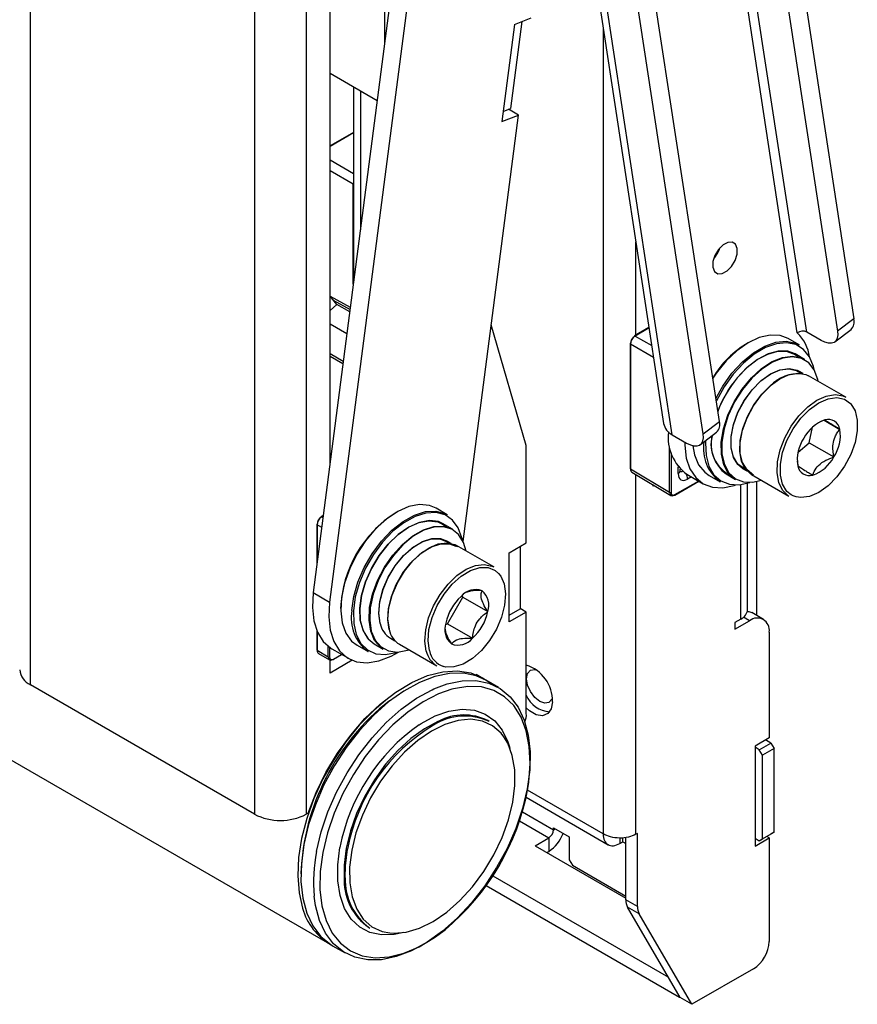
# Model space of a CAD drawing. Header units: inches. Extents: x 5 to 165, y 3 to 108.
# Tile 127 of 139: x 150.14 to 153.9, y 71.92 to 76.33. Entities that reach past the tile are written whole.
import ezdxf

# ---------------------------------------------------------------- set-up
doc = ezdxf.new("R2010")
doc.units = ezdxf.units.IN
doc.header["$LTSCALE"] = 10
doc.header["$MEASUREMENT"] = 0

msp = doc.modelspace()

# ---------------------------------------------------------------- linework, layer by layer
at = {"color": 7, "linetype": 'Continuous', "lineweight": 25}
for p, q in [((150.190467, 73.349426), (150.190467, 85.597538)), ((151.195973, 85.017072), (151.195973, 72.76896)), ((152.507499, 83.999931), (153.884627, 74.991734)), ((151.626032, 83.715339), (153.031466, 74.521982)), ((153.070398, 74.470718), (151.664964, 83.664076)), ((153.28157, 74.53063), (151.904442, 83.538827)), ((153.20898, 74.475127), (151.831852, 83.483323)), ((152.234972, 79.732088), (151.459359, 73.763072)), ((152.277705, 79.452557), (151.532898, 73.720618)), ((153.180706, 79.065953), (153.812037, 74.936231)), ((151.779336, 78.33651), (151.779336, 76.225574)), ((151.534677, 74.342711), (151.534677, 78.195272)), ((152.361953, 76.312066), (152.436637, 76.34119)), ((152.361953, 76.312066), (152.30534, 75.876382)), ((152.395471, 76.325137), (152.344763, 75.934893)), ((151.746013, 75.969123), (151.534677, 76.091124)), ((151.640405, 76.030089), (151.640405, 75.156379)), ((152.311245, 75.921822), (152.344763, 75.934893)), ((152.380024, 75.905506), (152.335426, 75.931252)), ((152.13148, 73.992745), (152.380024, 75.905506)), ((152.30534, 75.876382), (152.380024, 75.905506)), ((151.640405, 75.827803), (151.534677, 75.766767)), ((151.565339, 75.055724), (151.534677, 75.09244)), ((151.534677, 75.027857), (151.565339, 75.055724)), ((151.549047, 75.075233), (151.624404, 75.033236)), ((151.623, 75.022437), (151.565339, 75.055724)), ((146.73302, 74.957655), (151.532134, 72.187186)), ((151.534677, 74.968381), (151.610303, 74.924723)), ((152.415025, 74.422645), (152.257743, 74.96445)), ((153.884627, 74.991734), (153.812037, 74.936231)), ((152.96576, 74.951785), (152.901012, 74.914407)), ((153.737802, 74.894676), (153.673455, 74.931823)), ((153.799574, 74.887957), (153.872164, 74.94346)), ((152.880835, 74.879459), (152.880835, 74.319679)), ((152.882268, 74.877436), (152.882268, 74.317655)), ((153.639203, 74.874243), (153.589705, 74.902817)), ((153.663999, 74.809412), (153.622279, 74.833496)), ((153.657372, 74.745364), (153.637439, 74.756871)), ((153.848621, 74.639504), (153.6817, 74.735866)), ((153.20898, 74.475127), (153.28157, 74.53063)), ((153.755025, 74.537558), (153.730699, 74.527644)), ((153.751472, 74.53611), (153.822396, 74.495166)), ((153.070398, 74.470718), (153.134744, 74.433572)), ((153.196517, 74.426853), (153.269107, 74.482356)), ((153.683766, 74.435687), (153.69897, 74.504676)), ((153.634714, 74.393515), (153.683766, 74.435687)), ((153.683766, 74.435687), (153.795122, 74.371403)), ((152.415025, 73.985922), (152.415025, 74.422645)), ((153.630325, 74.352421), (153.633104, 74.332425)), ((152.882268, 74.317655), (153.057502, 74.212932)), ((152.888339, 74.304005), (153.063573, 74.199282)), ((153.105366, 74.309121), (153.105366, 74.317453)), ((153.311555, 74.295246), (153.353274, 74.271162)), ((153.385491, 74.320437), (153.405424, 74.30893)), ((153.081245, 74.200417), (153.189276, 74.262782)), ((153.135411, 74.293878), (153.20895, 74.251424)), ((153.235234, 74.288788), (153.284732, 74.260214)), ((153.408282, 73.687084), (153.408282, 74.254529)), ((153.425815, 74.292612), (153.592737, 74.196251)), ((153.449239, 73.660359), (153.449239, 74.262236)), ((152.985024, 74.240261), (152.985024, 74.246224)), ((152.990099, 74.243191), (152.985024, 74.240261)), ((152.059809, 74.112697), (152.010312, 74.141272)), ((151.504249, 74.108539), (151.495516, 74.103497)), ((151.475339, 74.06855), (151.475339, 73.886055)), ((152.084605, 74.047866), (152.042886, 74.07195)), ((152.077978, 73.983819), (152.058045, 73.995326)), ((152.339011, 73.94204), (152.415025, 73.985922)), ((152.269228, 73.877958), (152.102306, 73.97432)), ((152.339011, 73.631754), (152.339011, 73.94204)), ((152.387801, 73.970206), (152.387801, 73.690536)), ((151.459359, 73.763072), (151.532898, 73.720618)), ((152.062512, 73.62267), (152.131195, 73.742128)), ((152.131195, 73.742128), (152.128745, 73.751141)), ((152.131195, 73.742128), (152.24255, 73.677844)), ((152.339011, 73.66237), (152.387801, 73.690536)), ((152.415025, 73.675636), (152.339011, 73.631754)), ((152.415025, 73.675636), (152.387801, 73.691352)), ((152.415025, 73.220883), (152.415025, 73.675636)), ((153.377821, 73.644631), (153.351658, 73.629527)), ((153.351658, 73.599315), (153.416712, 73.63687)), ((153.479207, 73.643059), (153.426881, 73.673266)), ((151.475339, 73.592673), (151.475339, 73.506204)), ((152.052959, 73.620075), (152.062512, 73.62267)), ((152.062512, 73.62267), (152.173867, 73.558386)), ((153.351658, 73.629527), (153.351658, 73.599315)), ((151.705144, 73.556015), (151.732161, 73.533701)), ((151.806097, 73.558892), (151.82603, 73.547385)), ((153.505101, 73.585828), (153.505101, 73.111548)), ((151.476773, 73.504181), (151.525838, 73.474859)), ((151.543519, 73.510681), (151.617058, 73.468228)), ((151.65584, 73.527243), (151.705338, 73.498669)), ((151.732161, 73.533701), (151.77388, 73.509617)), ((151.846421, 73.531067), (152.013343, 73.434705)), ((151.482844, 73.49053), (151.531909, 73.461208)), ((151.534677, 73.402177), (151.534677, 73.460069)), ((151.634385, 73.459737), (151.534677, 73.402177)), ((151.549581, 73.462344), (151.588416, 73.484762)), ((152.219578, 73.378003), (152.190234, 73.394943)), ((152.226576, 73.373795), (152.213684, 73.381291)), ((152.290289, 73.337183), (152.23372, 73.369839)), ((151.195973, 72.76896), (150.190467, 73.349426)), ((152.248789, 73.185053), (152.242329, 73.188782)), ((153.505101, 73.111548), (153.441461, 73.07481)), ((153.512879, 73.088278), (153.488835, 73.102158)), ((152.339491, 73.07081), (152.34135, 73.063658)), ((153.441461, 73.07481), (153.441461, 72.625713)), ((153.460553, 73.058071), (153.441461, 73.069092)), ((153.460553, 73.058071), (153.512879, 73.088278)), ((153.474695, 73.033576), (153.460553, 73.058071)), ((153.527021, 73.063783), (153.474695, 73.033576)), ((153.512879, 73.088278), (153.527021, 73.063783)), ((153.527021, 72.688174), (153.527021, 73.063783)), ((153.474695, 72.657967), (153.474695, 73.033576)), ((152.414299, 72.844751), (152.782882, 72.631973)), ((151.436481, 72.773911), (151.427904, 72.76896)), ((152.537071, 72.707688), (152.607782, 72.666868)), ((152.537071, 72.699523), (152.537071, 72.707688)), ((152.455047, 72.627675), (152.515858, 72.66278)), ((152.515858, 72.66278), (152.515858, 72.602356)), ((152.607782, 72.666868), (152.607782, 72.5648)), ((152.834877, 72.662163), (152.834877, 72.637122)), ((152.84902, 72.645286), (152.84902, 72.66363)), ((152.861633, 72.384878), (152.861633, 72.664938)), ((152.913959, 72.682788), (152.906888, 72.678706)), ((152.913959, 72.354671), (152.913959, 72.682788)), ((153.441461, 72.625713), (153.505101, 72.662451)), ((153.441461, 72.660822), (153.460553, 72.6498)), ((153.512879, 72.680007), (153.460553, 72.6498)), ((153.474695, 72.657967), (153.527021, 72.688174)), ((153.505101, 72.662451), (153.493784, 72.668984)), ((153.505101, 72.662451), (153.505101, 72.197839)), ((153.527021, 72.688174), (153.512879, 72.680007)), ((152.455047, 72.627675), (152.861633, 72.392957)), ((152.834877, 72.637122), (152.84902, 72.645286)), ((152.84902, 72.645286), (152.861633, 72.638004)), ((153.460553, 72.6498), (153.474695, 72.657967)), ((152.507381, 72.597463), (152.515858, 72.602356)), ((152.607782, 72.5648), (152.621924, 72.540305)), ((152.621924, 72.540305), (152.861633, 72.401924)), ((152.264926, 72.492507), (153.053086, 72.037512)), ((152.235486, 72.449078), (153.102757, 71.948413)), ((152.913959, 72.354671), (152.861633, 72.384878)), ((152.921531, 72.322279), (152.869205, 72.352486)), ((153.106292, 71.946372), (152.869205, 72.352486)), ((153.158618, 71.916165), (152.921531, 72.322279)), ((151.707373, 72.26211), (151.713833, 72.258381)), ((151.546276, 72.179022), (151.602845, 72.146366)), ((153.43439, 72.075365), (153.158618, 71.916165)), ((153.102757, 71.948413), (153.102757, 71.952428)), ((153.102757, 71.948413), (153.10451, 71.949425)), ((153.158618, 71.916165), (153.106292, 71.946372))]:
    msp.add_line(p, q, dxfattribs=at)
at = {"color": 8, "linetype": 'Continuous', "lineweight": 25}
for p, q in [((151.427904, 83.818496), (151.427904, 72.76896)), ((153.631302, 74.928058), (153.014876, 78.960284)), ((153.673455, 74.931823), (153.057319, 78.962146)), ((152.75981, 76.298965), (152.75981, 72.680471)), ((151.670866, 76.012504), (151.670866, 75.390802)), ((151.640405, 75.826076), (151.534677, 75.765041)), ((151.534677, 75.70437), (151.640405, 75.643335)), ((151.639236, 75.595023), (151.534677, 75.655384)), ((151.639236, 75.147387), (151.639236, 75.595023)), ((152.906888, 74.917799), (152.906888, 75.336883)), ((151.534677, 75.093514), (151.625648, 75.042815)), ((152.965993, 74.950264), (152.903481, 74.914177)), ((152.903481, 74.914177), (152.978094, 74.871103)), ((152.986308, 74.817375), (152.882268, 74.877436)), ((151.534677, 74.835812), (151.594279, 74.801404)), ((151.534677, 74.824194), (151.592875, 74.790597)), ((153.057502, 74.212932), (153.057502, 74.419035)), ((153.064604, 74.389647), (153.064604, 74.212915)), ((153.096579, 74.296875), (153.096579, 74.327429)), ((153.105366, 74.316546), (153.10754, 74.315247)), ((152.906888, 72.678706), (152.906888, 74.292919)), ((153.082281, 74.202706), (153.187811, 74.263628)), ((153.155831, 74.28209), (153.139004, 74.272376)), ((153.377821, 73.644631), (153.377821, 74.247755)), ((151.504016, 74.106749), (151.497985, 74.103268)), ((151.497985, 74.103268), (151.503174, 74.100272)), ((151.497253, 74.054704), (151.476773, 74.066527)), ((151.476773, 74.066527), (151.476773, 73.897089)), ((153.416712, 73.63687), (153.389436, 73.652616)), ((151.476773, 73.589258), (151.476773, 73.504181)), ((151.525838, 73.474859), (151.525838, 73.522747)), ((151.53294, 73.517428), (151.53294, 73.474841)), ((151.550617, 73.464633), (151.586951, 73.485608)), ((152.75981, 72.680471), (152.420572, 72.876309)), ((152.39772, 72.779969), (152.537071, 72.699523)), ((152.384587, 72.738561), (152.515858, 72.66278)), ((152.537071, 72.699523), (152.544144, 72.703605))]:
    msp.add_line(p, q, dxfattribs=at)
at = {"color": 8, "linetype": 'Continuous', "lineweight": 25, "flags": 128}
for points in [[(151.639236, 75.595023), (151.639995, 75.594669), (151.640405, 75.59453)], [(153.686437, 74.584988), (153.728059, 74.614765), (153.769662, 74.632862), (153.80883, 74.638228), (153.843286, 74.630551), (153.869499, 74.611918)], [(153.625508, 74.192359), (153.612215, 74.19704), (153.604385, 74.201075)], [(152.273358, 73.863987), (152.275793, 73.862425), (152.29134, 73.849052)], [(151.474072, 72.601063), (151.495156, 72.68954), (151.525429, 72.77908), (151.564276, 72.867861), (151.610904, 72.954075), (151.664366, 73.035967), (151.723573, 73.111871), (151.787319, 73.18024), (151.854307, 73.239683), (151.923173, 73.288991), (151.992515, 73.327159), (152.001086, 73.331078)], [(152.422063, 72.884874), (152.426339, 72.913212), (152.432624, 72.996079), (152.428851, 73.073353), (152.4151, 73.143385), (152.391665, 73.204684), (152.359045, 73.255942), (152.317935, 73.296068), (152.269211, 73.324207), (152.213912, 73.339757), (152.153216, 73.342389), (152.088418, 73.332046), (152.080643, 73.329998)], [(151.934212, 73.17046), (151.943259, 73.176269), (152.006375, 73.210074), (152.068309, 73.23154), (152.127455, 73.24011), (152.182283, 73.235561), (152.231373, 73.218012), (152.273452, 73.187918), (152.307431, 73.146057), (152.332431, 73.093514), (152.339491, 73.07081)], [(152.314258, 73.11671), (152.302304, 73.131879), (152.264079, 73.165305), (152.218465, 73.186444), (152.166708, 73.194718), (152.110218, 73.189903), (152.050536, 73.17213), (151.989291, 73.141883), (151.928154, 73.099987), (151.868791, 73.047586), (151.812822, 72.986108), (151.761773, 72.917231), (151.717038, 72.842833), (151.679837, 72.764944), (151.651184, 72.685689), (151.63186, 72.607229)], [(152.022335, 73.186253), (152.018872, 73.184741), (151.95803, 73.152153), (151.897624, 73.108514), (151.839218, 73.054954), (151.784325, 72.992859), (151.734366, 72.923839), (151.690636, 72.849681), (151.654267, 72.772304), (151.626201, 72.693715), (151.607164, 72.615947)], [(151.865245, 72.238933), (151.823089, 72.229762), (151.765916, 72.227745), (151.713789, 72.23883), (151.668056, 72.262729), (151.629903, 72.298824), (151.600318, 72.346179), (151.580066, 72.403569), (151.569673, 72.469507), (151.569408, 72.542284), (151.579277, 72.620018)], [(151.607164, 72.615947), (151.597651, 72.541015), (151.597878, 72.471233)], [(151.50196, 72.596992), (151.490682, 72.511984), (151.489423, 72.431699), (151.498208, 72.357849), (151.516851, 72.292008), (151.544954, 72.235579), (151.581917, 72.189764), (151.626954, 72.155541), (151.679105, 72.133638), (151.737257, 72.124522), (151.800172, 72.128389), (151.866508, 72.145154), (151.934853, 72.174461), (152.003748, 72.215686), (152.050589, 72.250429)], [(151.603394, 72.48385), (151.604111, 72.537286), (151.613625, 72.612217)], [(151.63186, 72.607229), (151.622393, 72.531704), (151.623042, 72.461174), (151.633788, 72.397565), (151.654338, 72.342609), (151.684132, 72.297807), (151.722357, 72.264381), (151.767971, 72.243243), (151.803771, 72.236065)]]:
    msp.add_lwpolyline(points, dxfattribs=at)
at = {"color": 7, "linetype": 'Continuous', "lineweight": 25, "flags": 128}
for points in [[(153.315947, 75.206103), (153.3363, 75.226623), (153.352197, 75.252898), (153.361219, 75.280927), (153.36199, 75.306443), (153.354395, 75.325562), (153.339589, 75.335372), (153.319826, 75.334381), (153.298116, 75.322739), (153.277762, 75.302218), (153.261865, 75.275944), (153.252844, 75.247915), (153.252072, 75.222398), (153.259667, 75.20328), (153.274473, 75.193469), (153.294236, 75.194461), (153.315947, 75.206103)], [(153.589705, 74.902817), (153.553649, 74.916492), (153.509063, 74.918675), (153.460524, 74.907639), (153.410016, 74.883836), (153.35961, 74.848242), (153.311367, 74.802313), (153.267264, 74.747929), (153.251816, 74.725259)], [(153.812037, 74.936231), (153.813099, 74.91915), (153.810725, 74.904686), (153.805004, 74.893395), (153.796156, 74.885712), (153.784522, 74.88193), (153.770549, 74.882197), (153.754773, 74.8865), (153.737802, 74.894676)], [(153.265752, 74.634095), (153.296834, 74.689677), (153.338178, 74.747471), (153.384589, 74.797886), (153.434168, 74.838859), (153.484885, 74.86871), (153.534664, 74.886219), (153.581467, 74.890668), (153.623377, 74.881876), (153.639203, 74.874243)], [(153.686305, 74.820835), (153.65944, 74.854029), (153.624636, 74.875397), (153.583317, 74.884066), (153.537174, 74.879679), (153.488097, 74.862417), (153.438096, 74.832986), (153.389216, 74.792592), (153.343459, 74.742888), (153.302699, 74.685909), (153.268604, 74.623987), (153.267616, 74.621903)], [(153.36102, 74.726232), (153.404671, 74.772193), (153.451167, 74.808475), (153.498333, 74.83338), (153.543964, 74.845746), (153.585926, 74.844992), (153.622258, 74.831155), (153.636791, 74.820384)], [(153.622279, 74.833496), (153.588121, 74.845988), (153.545887, 74.846746), (153.49996, 74.834301), (153.452488, 74.809234), (153.405692, 74.772718), (153.361757, 74.726459)], [(153.353274, 74.271162), (153.350866, 74.272596), (153.321676, 74.299039), (153.301229, 74.336763), (153.29048, 74.384003), (153.289931, 74.438551), (153.299609, 74.497856), (153.319061, 74.559145), (153.347377, 74.619553), (153.383233, 74.676253), (153.424953, 74.726597), (153.470586, 74.768228), (153.517998, 74.799201), (153.564973, 74.818068), (153.609313, 74.823946), (153.648946, 74.816561), (153.663999, 74.809412)], [(153.72437, 74.711233), (153.722709, 74.719271), (153.70712, 74.761728), (153.682316, 74.793793), (153.649457, 74.813966), (153.610079, 74.821304), (153.566024, 74.815464), (153.519352, 74.796719), (153.472245, 74.765945), (153.426906, 74.724581), (153.385454, 74.674562), (153.349829, 74.618226), (153.321695, 74.558208), (153.302369, 74.497313), (153.292753, 74.43839), (153.293298, 74.384193), (153.303978, 74.337257), (153.324294, 74.299776), (153.353296, 74.273503), (153.389627, 74.259666), (153.431589, 74.258913), (153.468485, 74.26798)], [(153.708035, 74.760011), (153.70413, 74.777176), (153.686305, 74.820835)], [(153.468055, 74.713492), (153.510364, 74.743761), (153.552655, 74.762157), (153.59247, 74.767612), (153.627495, 74.759808), (153.647582, 74.747077)], [(153.469133, 74.714068), (153.511781, 74.744579), (153.55441, 74.763122), (153.594544, 74.768621), (153.629849, 74.760754), (153.637439, 74.756871)], [(153.510764, 74.692394), (153.552459, 74.722441), (153.594223, 74.741265), (153.633806, 74.74785), (153.669074, 74.74184), (153.6817, 74.735866)], [(153.399044, 74.316551), (153.392606, 74.319134), (153.364406, 74.339743), (153.344671, 74.37196), (153.334547, 74.413912), (153.334623, 74.463161), (153.344894, 74.516844), (153.364763, 74.571843), (153.393076, 74.624961), (153.428186, 74.67311), (153.468055, 74.713492)], [(153.385491, 74.320437), (153.364655, 74.337329), (153.344762, 74.369803), (153.334557, 74.412091), (153.334633, 74.461734), (153.344986, 74.515847), (153.365015, 74.571286), (153.393554, 74.624828), (153.428946, 74.673362), (153.469133, 74.714068)], [(153.425815, 74.292612), (153.423032, 74.294291), (153.397701, 74.318375), (153.380784, 74.353019), (153.373191, 74.396354), (153.375333, 74.446044), (153.387094, 74.499411), (153.40784, 74.553577), (153.436452, 74.605623), (153.471388, 74.652741), (153.510764, 74.692394)], [(153.426369, 74.296839), (153.405534, 74.31373), (153.385641, 74.346204), (153.375436, 74.388492), (153.375512, 74.438135), (153.385865, 74.492248), (153.405893, 74.547687), (153.434432, 74.601229), (153.469824, 74.649764), (153.510012, 74.690469)], [(153.434137, 74.29051), (153.405783, 74.311315), (153.385732, 74.344048), (153.375446, 74.386671), (153.375523, 74.436708), (153.385958, 74.491251), (153.406145, 74.54713), (153.434911, 74.601097), (153.470583, 74.650017), (153.51109, 74.691045)], [(153.677686, 74.596032), (153.719381, 74.62608), (153.761145, 74.644903), (153.800728, 74.651488), (153.835995, 74.645478), (153.848621, 74.639504)], [(153.869499, 74.611918), (153.871027, 74.610276), (153.890441, 74.578583), (153.900401, 74.537313), (153.900326, 74.488865), (153.890223, 74.436054), (153.870676, 74.381949), (153.842824, 74.329695), (153.808284, 74.282328), (153.769063, 74.242602), (153.727442, 74.212826), (153.685838, 74.194728), (153.64667, 74.189362), (153.625508, 74.192359)], [(153.592737, 74.196251), (153.589954, 74.197929), (153.564623, 74.222013), (153.547705, 74.256657), (153.540113, 74.299992), (153.542255, 74.349683), (153.554016, 74.403049), (153.574761, 74.457215), (153.603373, 74.509261), (153.63831, 74.55638), (153.677686, 74.596032)], [(153.604385, 74.201075), (153.584474, 74.217314), (153.565059, 74.249007), (153.5551, 74.290277), (153.555174, 74.338726), (153.565278, 74.391537), (153.584824, 74.445642), (153.612677, 74.497896), (153.647217, 74.545262), (153.686437, 74.584988)], [(153.134744, 74.433572), (153.151716, 74.425396), (153.167492, 74.421093), (153.181465, 74.420826), (153.193099, 74.424608), (153.201946, 74.432291), (153.207668, 74.443582), (153.210042, 74.458045), (153.20898, 74.475127)], [(153.126112, 74.438555), (153.126245, 74.423894), (153.133013, 74.366745), (153.149581, 74.317803), (153.175361, 74.278809), (153.209436, 74.251145), (153.250598, 74.235796), (153.297383, 74.233305), (153.34813, 74.243763), (153.355134, 74.246132)], [(153.21905, 74.444082), (153.218575, 74.434304), (153.221597, 74.37841), (153.234604, 74.330164), (153.257063, 74.291539), (153.288057, 74.264117), (153.326315, 74.249021), (153.370271, 74.24687), (153.418076, 74.257732)], [(153.163146, 74.421914), (153.170429, 74.380782), (153.188509, 74.336498)], [(153.105366, 74.309121), (153.105366, 74.309046), (153.105357, 74.308694)], [(153.188509, 74.336498), (153.215758, 74.302829), (153.235234, 74.288788)], [(152.010312, 74.141272), (151.980695, 74.153422), (151.936892, 74.157661), (151.888838, 74.148659), (151.838502, 74.126785), (151.787943, 74.092936), (151.739232, 74.048496), (151.694363, 73.995285), (151.655173, 73.935481), (151.623267, 73.871534), (151.59995, 73.80606), (151.586177, 73.741741), (151.582512, 73.681209), (151.589106, 73.626944), (151.605687, 73.581165), (151.631578, 73.545749), (151.65584, 73.527243)], [(151.632559, 73.682268), (151.641323, 73.745015), (151.659963, 73.810246), (151.687718, 73.875291), (151.723449, 73.937485), (151.765695, 73.994284), (151.812727, 74.043361), (151.862617, 74.082708), (151.913325, 74.110713), (151.962774, 74.12623), (152.008939, 74.128624), (152.049931, 74.117797), (152.059809, 74.112697)], [(152.128642, 73.998466), (152.126638, 74.008032), (152.110291, 74.053164), (152.084765, 74.088082), (152.051106, 74.111354), (152.010692, 74.122028), (151.965178, 74.119668), (151.916427, 74.10437), (151.866434, 74.076759), (151.817247, 74.037968), (151.770879, 73.989583), (151.729229, 73.933585), (151.694001, 73.872268), (151.666639, 73.808141), (151.648261, 73.74383), (151.639621, 73.681967)], [(151.704903, 73.55842), (151.682963, 73.594024), (151.670521, 73.63943), (151.668161, 73.692514), (151.675991, 73.750794), (151.693646, 73.811545), (151.720301, 73.871927), (151.754708, 73.929116), (151.79526, 73.980438), (151.84006, 74.023493), (151.887012, 74.056268), (151.933923, 74.077231), (151.978598, 74.085401), (152.018948, 74.080396), (152.053087, 74.06245), (152.057397, 74.058839)], [(152.042886, 74.07195), (152.021223, 74.081372), (151.980611, 74.08641), (151.935647, 74.078187), (151.888432, 74.057088), (151.841175, 74.024101), (151.796086, 73.980767), (151.755271, 73.929113), (151.720641, 73.871553), (151.693814, 73.81078), (151.676044, 73.749635), (151.668163, 73.690977), (151.670539, 73.637549), (151.683061, 73.59185), (151.705144, 73.556015)], [(151.77388, 73.509617), (151.761183, 73.518257), (151.734681, 73.548498), (151.717277, 73.589506), (151.709784, 73.639362), (151.712553, 73.695736), (151.725454, 73.75599), (151.747883, 73.817309), (151.778793, 73.876824), (151.816738, 73.931753), (151.859944, 73.979527), (151.906389, 74.017913), (151.953904, 74.045115), (152.000265, 74.059862), (152.043305, 74.061464), (152.081012, 74.049847), (152.084605, 74.047866)], [(152.111863, 74.023148), (152.081449, 74.047285), (152.043985, 74.058828), (152.001222, 74.057236), (151.955159, 74.042584), (151.907951, 74.015557), (151.861804, 73.977418), (151.818876, 73.929951), (151.781176, 73.875376), (151.750465, 73.816244), (151.728179, 73.75532), (151.715362, 73.695453), (151.712611, 73.639443), (151.720055, 73.589908), (151.737348, 73.549164), (151.763679, 73.519117), (151.797817, 73.501171), (151.838168, 73.496166), (151.882843, 73.504336), (151.889091, 73.506434)], [(151.760117, 73.623974), (151.75395, 73.669499), (151.758135, 73.721278), (151.772428, 73.776302), (151.795999, 73.831372), (151.827478, 73.883289), (151.865036, 73.929035), (151.906489, 73.965952), (151.949429, 73.991893), (151.991361, 74.005353), (152.029846, 74.005547), (152.058045, 73.995326)], [(151.760068, 73.626006), (151.75395, 73.67117), (151.758102, 73.722538), (151.772281, 73.777125), (151.795665, 73.831758), (151.826894, 73.883263), (151.864154, 73.928646), (151.905278, 73.965269), (151.947877, 73.991005), (151.989476, 74.004357), (152.027656, 74.00455), (152.060199, 73.991573), (152.068188, 73.985532)], [(151.799723, 73.597167), (151.793505, 73.641559), (151.797037, 73.691943), (151.810128, 73.745602), (151.832073, 73.799644), (151.86169, 73.851154), (151.89738, 73.897356), (151.937221, 73.93576), (151.979064, 73.964294), (152.020654, 73.981421), (152.059748, 73.986217), (152.094239, 73.978424), (152.102306, 73.97432)], [(152.144976, 73.949688), (152.133803, 73.987543), (152.111863, 74.023148)], [(151.801045, 73.598344), (151.794829, 73.64423), (151.799047, 73.69642), (151.813454, 73.75188), (151.837212, 73.807388), (151.868941, 73.859717), (151.906797, 73.905826), (151.948579, 73.943035), (151.99186, 73.969183), (152.034124, 73.982749), (152.072915, 73.982945), (152.105979, 73.96976), (152.108332, 73.968133)], [(151.800996, 73.600376), (151.794829, 73.645901), (151.799014, 73.697679), (151.813307, 73.752703), (151.836878, 73.807773), (151.868357, 73.85969), (151.905915, 73.905436), (151.947368, 73.942353), (151.990308, 73.968295), (152.032239, 73.981754), (152.070725, 73.981949), (152.098923, 73.971727)], [(151.966645, 73.500805), (151.960427, 73.545197), (151.963958, 73.595581), (151.97705, 73.64924), (151.998995, 73.703282), (152.028611, 73.754792), (152.064302, 73.800994), (152.104143, 73.839398), (152.145986, 73.867932), (152.187576, 73.885059), (152.22667, 73.889855), (152.261161, 73.882062), (152.269228, 73.877958)], [(151.980541, 73.5028), (151.974522, 73.54723), (151.978606, 73.597763), (151.992555, 73.651462), (152.015559, 73.705207), (152.046281, 73.755875), (152.082935, 73.80052), (152.123391, 73.836549), (152.165297, 73.861866), (152.20622, 73.875002), (152.243779, 73.875191), (152.273358, 73.863987)], [(152.29134, 73.849052), (152.300401, 73.837443), (152.316172, 73.801699), (152.322191, 73.75727), (152.318107, 73.706737), (152.304158, 73.653037), (152.281154, 73.599292), (152.250432, 73.548624), (152.213778, 73.503979), (152.173322, 73.467951), (152.131416, 73.442633), (152.090493, 73.429498), (152.052934, 73.429308), (152.04511, 73.431083)], [(151.459359, 73.763072), (151.455567, 73.696993), (151.462007, 73.637104), (151.478458, 73.585444), (151.504361, 73.543772), (151.538833, 73.513508), (151.543519, 73.510681)], [(151.532898, 73.720618), (151.529106, 73.65454), (151.535546, 73.594651), (151.551997, 73.542991), (151.5779, 73.501319), (151.612372, 73.471055), (151.654239, 73.453228), (151.702076, 73.448447), (151.754254, 73.456873), (151.808996, 73.47822), (151.84129, 73.496317)], [(151.639621, 73.681967), (151.641072, 73.625086), (151.652555, 73.575516), (151.6736, 73.535284), (151.703345, 73.506039), (151.740572, 73.488979), (151.783758, 73.4848), (151.831133, 73.493675), (151.838682, 73.496186)], [(153.407338, 73.679011), (153.413492, 73.678224), (153.426881, 73.673266)], [(151.436481, 72.773911), (151.472213, 72.86608), (151.516618, 72.956455), (151.568742, 73.043094), (151.627465, 73.124136), (151.691525, 73.197839), (151.759545, 73.26262), (151.830065, 73.317087), (151.901569, 73.360069), (151.97252, 73.390643), (152.041394, 73.408152), (152.106711, 73.412219), (152.167068, 73.402758), (152.221168, 73.379972), (152.248922, 73.361063)], [(152.531707, 73.290528), (152.529776, 73.285416), (152.517053, 73.270773), (152.498013, 73.267074), (152.475553, 73.27488), (152.453094, 73.293005), (152.434053, 73.318688), (152.421331, 73.34802), (152.416863, 73.376534), (152.421331, 73.399891), (152.434053, 73.414533), (152.453094, 73.418233), (152.458495, 73.417348)], [(152.23372, 73.369839), (152.190301, 73.389247), (152.132838, 73.400933), (152.070433, 73.399866), (152.004354, 73.386066), (151.935947, 73.359815), (151.866604, 73.321647), (151.797738, 73.27234), (151.73075, 73.212896), (151.667004, 73.144527), (151.607798, 73.068624), (151.554336, 72.986731), (151.507707, 72.900517), (151.468861, 72.811736), (151.438587, 72.722196), (151.417504, 72.633719), (151.406039, 72.548106), (151.404425, 72.467101), (151.412697, 72.392352), (151.430685, 72.325382), (151.458024, 72.267552), (151.494156, 72.220041), (151.538346, 72.183816), (151.546276, 72.179022)], [(152.001086, 73.331078), (152.060922, 73.353409), (152.127001, 73.367209), (152.189407, 73.368277), (152.246869, 73.356591), (152.298218, 73.332389), (152.342409, 73.296164), (152.378541, 73.248653), (152.405879, 73.190823), (152.423868, 73.123853), (152.432139, 73.049104), (152.430526, 72.968098), (152.419061, 72.882486), (152.397977, 72.794009), (152.367704, 72.704469), (152.328858, 72.615688), (152.282229, 72.529474), (152.228767, 72.447581), (152.16956, 72.371678), (152.105814, 72.303309), (152.038826, 72.243865), (151.96996, 72.194558), (151.900618, 72.15639), (151.832211, 72.130139), (151.766132, 72.116339), (151.703726, 72.115272), (151.646264, 72.126958), (151.594915, 72.15116), (151.550724, 72.187385), (151.514592, 72.234896), (151.487254, 72.292725), (151.469266, 72.359696), (151.46336, 72.401293)], [(152.080643, 73.329998), (152.020898, 73.308948), (151.952094, 73.273587), (151.883475, 73.226719), (151.816501, 73.16934), (151.752601, 73.102674), (151.693137, 73.028143), (151.639375, 72.947334), (151.592462, 72.86197), (151.553398, 72.77387), (151.523014, 72.684912), (151.50196, 72.596992)], [(151.793668, 73.28844), (151.730769, 73.234625), (151.666215, 73.168062), (151.605928, 73.093651), (151.551136, 73.012908), (151.502954, 72.927477), (151.462364, 72.839096), (151.430191, 72.749565), (151.407091, 72.660707), (151.393533, 72.574329), (151.389794, 72.492192), (151.39595, 72.415966), (151.411875, 72.347204)], [(152.532829, 73.273667), (152.527498, 73.241835), (152.51215, 73.219997), (152.488635, 73.210786), (152.459789, 73.215315), (152.429092, 73.233036), (152.415025, 73.245424)], [(151.803771, 72.236065), (151.819728, 72.234968), (151.876218, 72.239783), (151.9359, 72.257557), (151.997145, 72.287804), (152.058282, 72.329699), (152.117645, 72.3821), (152.173614, 72.443578), (152.224662, 72.512455), (152.269397, 72.586853), (152.306599, 72.664742), (152.335252, 72.743997), (152.354576, 72.822458), (152.364042, 72.897982), (152.363394, 72.968512), (152.352648, 73.032122), (152.332098, 73.087077), (152.314258, 73.11671)]]:
    msp.add_lwpolyline(points, dxfattribs=at)
at = {"color": 7, "linetype": 'Continuous', "lineweight": 25}
for centre, radius, start, end in [((153.158143, 75.350372), 0.132487, 317.731687, 342.273689), ((153.838152, 74.977987), 0.048466, 314.569757, 16.477924), ((152.902357, 74.912419), 0.0024, 124.091192, 187.220989), ((153.655475, 74.895271), 0.040734, 63.806601, 126.399915), ((153.49733, 74.791228), 0.191497, 8.7375, 45.604615), ((152.883292, 74.879242), 0.002467, 113.727529, 174.95233), ((153.655527, 74.477248), 0.474954, 121.036067, 148.273111), ((153.636257, 74.569405), 0.174912, 86.411919, 136.200098), ((153.638103, 74.569421), 0.175855, 86.097208, 136.241736), ((153.767073, 74.391082), 0.526503, 140.464188, 159.323453), ((153.770431, 74.389144), 0.529902, 140.464054, 159.337669), ((153.10295, 74.535855), 0.072817, 190.982383, 243.445959), ((153.235095, 74.516883), 0.048466, 314.569757, 16.477924), ((153.810253, 74.37759), 0.169233, 109.047185, 152.326651), ((153.770213, 74.486965), 0.052824, 8.931678, 106.709963), ((153.260445, 74.461395), 0.209035, 173.853908, 233.262455), ((153.647462, 74.468831), 0.176905, 326.58269, 8.561277), ((153.399082, 74.411182), 0.189386, 171.725661, 232.857897), ((153.400628, 74.429227), 0.156724, 166.230588, 243.282169), ((153.413897, 74.430139), 0.169322, 167.549495, 232.812457), ((153.808038, 74.35876), 0.176905, 146.58269, 188.561277), ((153.645247, 74.45), 0.169233, 289.047185, 332.326651), ((152.883318, 74.319919), 0.002495, 185.527506, 245.121177), ((153.685288, 74.340626), 0.052824, 188.931678, 286.709963), ((153.06107, 74.219727), 0.007675, 242.29611, 297.415245), ((153.080203, 74.202671), 0.002483, 233.190066, 294.83122), ((152.117527, 73.670047), 0.535548, 122.313945, 177.69126), ((151.496862, 74.10151), 0.0024, 124.091192, 187.220989), ((151.477796, 74.068333), 0.002467, 113.727529, 174.95233), ((152.188392, 73.69101), 0.085631, 70.454973, 139.947292), ((152.162689, 73.706537), 0.08486, 340.237257, 50.172617), ((152.275352, 73.578955), 0.226274, 132.375598, 167.830135), ((151.816099, 73.648799), 0.186566, 169.665408, 233.581292), ((152.021361, 73.725545), 0.226274, 312.375598, 347.830135), ((153.356235, 73.692274), 0.052306, 294.374658, 354.305201), ((153.451216, 73.594569), 0.054589, 350.785963, 129.203285), ((151.857978, 73.644328), 0.099955, 191.749007, 238.731739), ((151.899485, 73.6181), 0.101934, 191.851006, 238.629741), ((152.134024, 73.597963), 0.08486, 160.237257, 230.172617), ((152.108321, 73.613489), 0.085631, 250.454973, 319.947292), ((151.477822, 73.506445), 0.002495, 185.527506, 245.121177), ((152.066407, 73.521739), 0.101934, 191.851006, 238.629741), ((151.529406, 73.481654), 0.007675, 242.29611, 297.415245), ((151.548539, 73.464597), 0.002483, 233.190066, 294.83122), ((150.224507, 73.424556), 0.082482, 185.694799, 245.625342), ((152.362306, 73.275741), 0.170535, 359.303101, 71.992797), ((152.526476, 73.349266), 0.12059, 202.44989, 267.171678), ((152.438095, 72.461894), 1.03496, 127.99171, 177.776647), ((152.139169, 72.949846), 0.259498, 65.011668, 122.539133), ((152.134805, 72.972457), 0.241574, 63.570444, 117.747112), ((152.359812, 73.211782), 0.055958, 330.100019, 9.359305), ((152.44511, 72.451369), 0.882105, 125.392883, 168.977812), ((151.363559, 73.078667), 1.076099, 309.67598, 349.625052), ((151.311938, 72.992772), 0.252072, 242.609672, 297.390328), ((152.491015, 72.701618), 0.046104, 302.605478, 357.394522), ((152.429446, 72.737076), 0.160052, 302.677016, 340.207829), ((151.866782, 72.47308), 0.263608, 177.658567, 234.534427), ((151.856075, 72.473195), 0.258204, 180.435491, 234.836626), ((152.925941, 72.38283), 0.06434, 178.176113, 208.138791), ((152.978267, 72.352623), 0.06434, 178.176113, 208.138791), ((151.672146, 72.417945), 0.269713, 195.205619, 240.486561), ((153.351579, 72.204825), 0.15368, 302.605478, 357.394522)]:
    msp.add_arc(centre, radius, start, end, dxfattribs=at)
at = {"color": 8, "linetype": 'Continuous', "lineweight": 25}
for centre, radius, start, end in [((152.902046, 74.912136), 0.002495, 54.886667, 114.474326), ((152.883318, 74.879699), 0.002495, 185.527506, 245.121177), ((153.090225, 74.310764), 0.015273, 294.586772, 352.212344), ((153.094296, 74.270604), 0.044744, 2.269856, 35.870639), ((153.07978, 74.202459), 0.002513, 305.660549, 5.651631), ((151.49655, 74.101226), 0.002495, 54.886667, 114.474326), ((151.477822, 74.06879), 0.002495, 185.527506, 245.121177), ((152.072895, 73.521025), 0.094136, 191.163125, 252.832675), ((151.548116, 73.464385), 0.002513, 305.660549, 5.651631), ((152.41924, 72.465432), 0.818879, 120.828347, 169.673832), ((152.155225, 72.464365), 0.694734, 168.652261, 185.208788)]:
    msp.add_arc(centre, radius, start, end, dxfattribs=at)
for centre, major_axis, ratio, start_param, end_param in [((151.660419, 75.607285), (0.014999, 0.025981), 0.57573155, 2.02385174, 2.35607526), ((153.117794, 74.333618), (0.014609, 0.026213), 0.57716102, 3.11360852, 3.91815282)]:
    msp.add_ellipse(centre, major_axis=major_axis, ratio=ratio, start_param=start_param, end_param=end_param, dxfattribs=at)
at = {"color": 7, "linetype": 'Continuous', "lineweight": 25}
for centre, major_axis, ratio, start_param, end_param in [((152.903513, 74.889663), (0.014999, 0.025981), 0.57909017, 0.78535485, 2.35607502), ((152.899977, 74.891704), (0.012499, 0.021651), 0.57742552, 0.78535496, 2.35607514), ((152.903513, 74.329886), (0.015065, 0.025945), 0.57734993, 2.35760556, 3.13432021), ((153.139007, 74.321372), (0.03, 0.051967), 0.57733758, 2.35615131, 3.92687149), ((153.078747, 74.225163), (0.015065, 0.025945), 0.57734993, 2.35760556, 3.92832574), ((153.082282, 74.223122), (0.0125, 0.021653), 0.57733758, 2.35615131, 3.92687149), ((151.498017, 74.078754), (0.014999, 0.025981), 0.57909017, 0.78535485, 2.35607502), ((151.494482, 74.080795), (0.012499, 0.021651), 0.57742552, 0.78535496, 2.35607514), ((151.498017, 73.516411), (0.015065, 0.025945), 0.57734993, 2.35760556, 3.13432021), ((151.547083, 73.487089), (0.015065, 0.025945), 0.57734993, 2.35760556, 3.92832574), ((151.550618, 73.485048), (0.0125, 0.021653), 0.57733758, 2.35615131, 3.92687149)]:
    msp.add_ellipse(centre, major_axis=major_axis, ratio=ratio, start_param=start_param, end_param=end_param, dxfattribs=at)
for points, knots in [([(153.822396, 74.495166), (153.815094, 74.499596), (153.800257, 74.508599), (153.778847, 74.521752), (153.764599, 74.530771), (153.75747, 74.535592), (153.755847, 74.536897), (153.755025, 74.537558)], [0, 0, 0, 0, 0.1972034, 0.40072878, 0.66145864, 0.82855289, 1, 1, 1, 1]), ([(153.795122, 74.371403), (153.793636, 74.380834), (153.790617, 74.399998), (153.790675, 74.431607), (153.797894, 74.459082), (153.809836, 74.480299), (153.818174, 74.490168), (153.822396, 74.495166)], [0, 0, 0, 0, 0.1972034, 0.40072878, 0.66145864, 0.82855289, 1, 1, 1, 1]), ([(153.700476, 74.290033), (153.70264, 74.295702), (153.708358, 74.310675), (153.725228, 74.335175), (153.757128, 74.357711), (153.782891, 74.366995), (153.795122, 74.371403)], [0, 0, 0, 0, 0.16412452, 0.43348337, 0.73103628, 1, 1, 1, 1]), ([(153.105855, 74.304862), (153.105774, 74.304957), (153.105626, 74.30513), (153.105447, 74.307878), (153.105366, 74.309121)], [0, 0, 0, 0, 0.54767182, 1, 1, 1, 1]), ([(153.633104, 74.332425), (153.634083, 74.331645), (153.636071, 74.33006), (153.645223, 74.323983), (153.661537, 74.313771), (153.681558, 74.301508), (153.694116, 74.29389), (153.700476, 74.290033)], [0, 0, 0, 0, 0.1972034, 0.40072878, 0.66145864, 0.82855289, 1, 1, 1, 1]), ([(152.21704, 73.771707), (152.198438, 73.772138), (152.16976, 73.772803), (152.151507, 73.765865), (152.145094, 73.763428)], [0, 0, 0, 0, 0.64861308, 1, 1, 1, 1]), ([(152.24255, 73.677844), (152.238603, 73.684148), (152.228176, 73.7008), (152.214798, 73.728445), (152.21052, 73.754742), (152.214941, 73.766246), (152.21704, 73.771707)], [0, 0, 0, 0, 0.16412452, 0.43348337, 0.73103628, 1, 1, 1, 1]), ([(152.173867, 73.558386), (152.176574, 73.577229), (152.18105, 73.608388), (152.207642, 73.650776), (152.229959, 73.66808), (152.24255, 73.677844)], [0, 0, 0, 0, 0.4000266, 0.66148101, 1, 1, 1, 1]), ([(152.051183, 73.598956), (152.051714, 73.593396), (152.052999, 73.579948), (152.065443, 73.555648), (152.075765, 73.539069), (152.079673, 73.532792)], [0, 0, 0, 0, 0.30460514, 0.73671112, 1, 1, 1, 1]), ([(152.079673, 73.532792), (152.085652, 73.539597), (152.095538, 73.55085), (152.131388, 73.559175), (152.158545, 73.558671), (152.173867, 73.558386)], [0, 0, 0, 0, 0.400026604, 0.661481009, 1, 1, 1, 1])]:
    msp.add_open_spline(points, degree=3, knots=knots, dxfattribs=at)
for points in [[(152.906888, 72.678706), (152.896147, 72.673929), (152.874663, 72.664373), (152.833349, 72.660599), (152.792035, 72.665255), (152.770552, 72.675399), (152.75981, 72.680471)], [(152.75981, 72.680471), (152.761043, 72.669908), (152.763508, 72.648782), (152.780896, 72.630309), (152.805586, 72.624483), (152.825114, 72.632909), (152.834877, 72.637122)]]:
    msp.add_open_spline(points, degree=3, dxfattribs=at)

doc.saveas('drawing.dxf')
